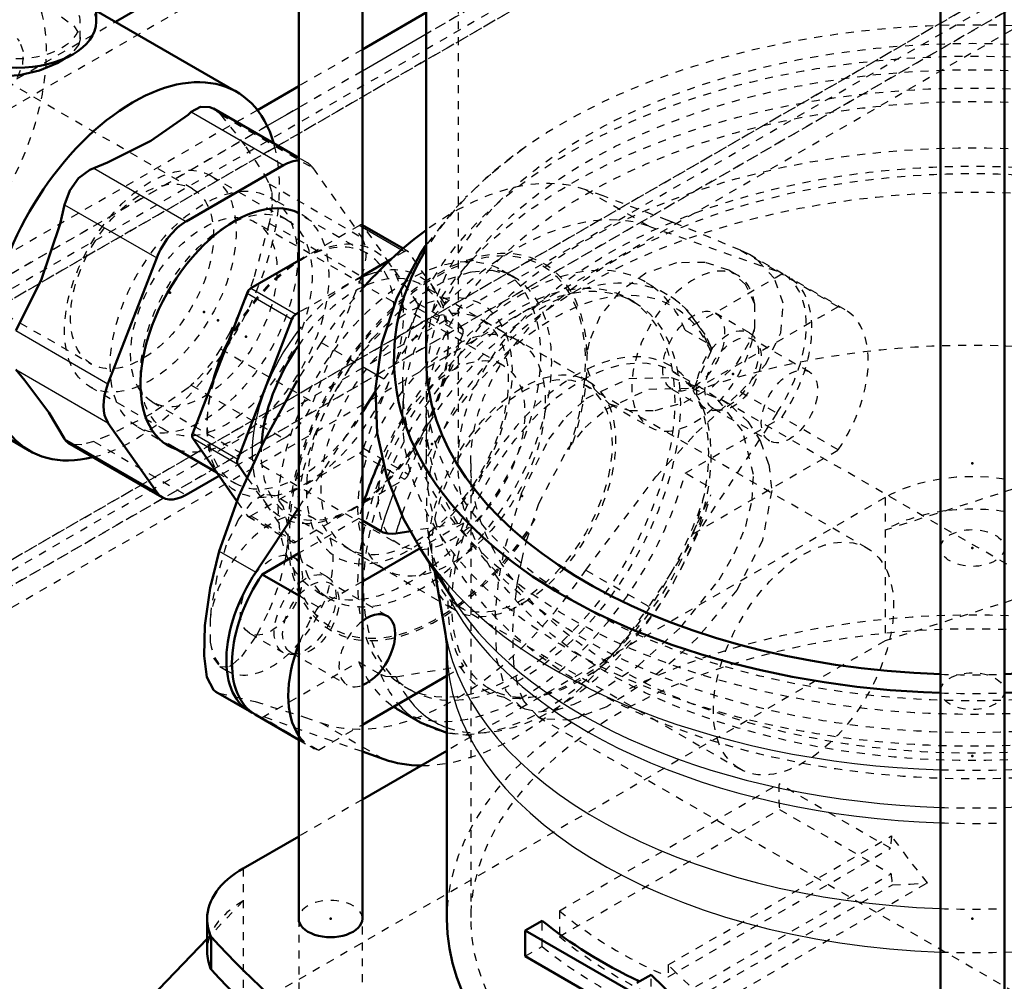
# Model space of a CAD drawing. Header units: millimetres. Extents: x -907 to 463, y -591 to 1160.
# Tile 8 of 60: x -608 to -484, y -310 to -189. Entities that reach past the tile are written whole.
import ezdxf

# ---------------------------------------------------------------- set-up
doc = ezdxf.new("R2010")
doc.units = ezdxf.units.MM
doc.linetypes.add('Dashed', pattern=[2, 1, -1])
for name, color, linetype, lineweight in [('2d ConnectionPoints', 7, 'Continuous', 50), ('AM_0', 7, 'Continuous', 50), ('AM_4', 3, 'Continuous', 25), ('AM_9', 6, 'Dashed', 25)]:
    doc.layers.add(name, color=color, linetype=linetype, lineweight=lineweight)

# ---------------------------------------------------------------- blocks, each defined once
blk = doc.blocks.new('17_Base_plate_2_15_1UG1041586_0_in_HSVP164161451021531101300230_6')
at = {"layer": 'AM_0'}
for p, q in [((-595.53, -189.51), (-572.51, -176.22)), ((-556.5, -188.35), (-564.51, -192.97)), ((-572.51, -197.59), (-577.7, -200.58))]:
    blk.add_line(p, q, dxfattribs=at)
at = {"layer": 'AM_4'}
for p, q in [((-556.5, -191.05), (-564.51, -195.68)), ((-572.51, -200.3), (-576.46, -202.58))]:
    blk.add_line(p, q, dxfattribs=at)
at = {"layer": 'AM_9'}
for p, q in [((97.35, 184.49), (-758.25, -309.43)), ((99.35, 184.3), (-756.25, -309.63)), ((96.52, 182.66), (-756.25, -309.63)), ((-1.77, 150), (-776.05, -296.98)), ((93.69, 148.37), (-761.91, -345.56)), ((-762.74, -347.39), (92.86, 146.54)), ((90.86, 146.73), (-761.91, -345.56)), ((96.52, 146.74), (-678.12, -300.46)), ((90.86, 143.47), (-764.74, -350.46)), ((-722.79, -328.95), (94.86, 143.07)), ((-88.56, 79.09), (-556.5, -191.05)), ((-413.83, -108.69), (-761.91, -309.63)), ((-644.27, -217.64), (-595.53, -189.51)), ((-564.51, -192.97), (-572.51, -197.59)), ((-564.51, -195.68), (-572.51, -200.3)), ((-577.7, -200.58), (-629.03, -230.21)), ((-576.46, -202.58), (-626.68, -231.57))]:
    blk.add_line(p, q, dxfattribs=at)
blk = doc.blocks.new('47_Ball_valve_UG1041622_011_5_0_in_HSVP164161451021531101300230_6')
at = {"layer": 'AM_0'}
for p, q in [((-597.94, -189.51), (-597.94, -181.34)), ((-580.3, -198.3), (-597.94, -188.12)), ((-572.51, -206.57), (-583.21, -200.39)), ((-586.66, -214.57), (-574.41, -207.5)), ((-596.46, -234.93), (-590.33, -219.14)), ((-635.57, -226.44), (-606.3, -243.33)), ((-590.33, -248.54), (-596.46, -239.83)), ((-601.46, -242.35), (-589.66, -249.17)), ((-582.51, -246.48), (-586.66, -248.87))]:
    blk.add_line(p, q, dxfattribs=at)
for points in [[(-601.09, -193.58), (-601.09, -193.59), (-602.83, -194.7), (-605.05, -195.61), (-607.58, -196.21), (-610.24, -196.36), (-612.68, -195.86), (-614.51, -194.76), (-615.61, -193.23), (-615.7, -193)], [(-586, -200.82), (-584.86, -200.19), (-583.68, -200.2), (-583.16, -200.43)], [(-598.24, -207.89), (-596.51, -207.18), (-591.08, -204.46), (-586.4, -201.16), (-586, -200.82)], [(-601.92, -212.46), (-601.26, -210.66), (-600.14, -209.14), (-598.72, -208.1), (-598.24, -207.89)], [(-608.04, -228.24), (-604.85, -221.92), (-602.48, -214.84), (-601.92, -212.46)], [(-601.92, -241.85), (-603.9, -238.52), (-606.89, -234.53), (-608.04, -233.14)], [(-601.41, -242.38), (-601.77, -242.08), (-601.92, -241.85)]]:
    blk.add_lwpolyline(points, dxfattribs=at)
for centre, major_axis, ratio, start_param, end_param in [((-607.94, -189.51), (10, 0), 0.577288, 3.141593, 6.283185), ((-593.3, -220.82), (13, 22.52), 0.577382, 5.776293, 9.93167), ((-574.41, -212.4), (3, 5.2), 0.577382, 0.321742, 0.785317), ((-580.53, -228.19), (8.37, 14.51), 0.577382, 0.041363, 3.263838), ((-586.66, -219.47), (3, 5.2), 0.577382, 0.785317, 1.832514), ((-592.78, -235.26), (3, 5.2), 0.577382, 1.832514, 2.879712), ((-586.66, -243.97), (3, 5.2), 0.577382, 2.879712, 3.92691)]:
    blk.add_ellipse(centre, major_axis=major_axis, ratio=ratio, start_param=start_param, end_param=end_param, dxfattribs=at)
at = {"layer": 'AM_4'}
for p, q in [((-586, -200.82), (-574.41, -207.5)), ((-598.24, -207.89), (-586.66, -214.57)), ((-601.92, -212.46), (-590.33, -219.14)), ((-608.04, -228.24), (-596.46, -234.93)), ((-608.04, -233.14), (-596.46, -239.83)), ((-601.92, -241.85), (-590.33, -248.54))]:
    blk.add_line(p, q, dxfattribs=at)
at = {"layer": 'AM_9'}
for p, q in [((-599.94, -191.65), (-599.94, -189.51)), ((-585.83, -210.46), (-617.34, -192.28)), ((-582.32, -201.14), (-570.74, -207.83)), ((-571.41, -207.21), (-572.51, -206.57)), ((-573.97, -214.37), (-583.52, -208.86)), ((-570.74, -207.83), (-564.61, -216.55)), ((-576.2, -209.86), (-564.61, -216.55)), ((-630.04, -214.27), (-598.53, -232.46)), ((-580.54, -214.51), (-581.6, -215.12)), ((-576.2, -214.76), (-564.61, -221.44)), ((-564.61, -221.44), (-570.74, -237.23)), ((-578.76, -223.32), (-579.13, -224.2)), ((-582.32, -230.54), (-570.74, -237.23)), ((-592.38, -233.8), (-592.38, -235.02)), ((-598.77, -235.27), (-589.22, -240.78)), ((-586, -235.11), (-574.41, -241.8)), ((-598.24, -242.18), (-586.66, -248.87)), ((-574.41, -241.8), (-582.51, -246.48))]:
    blk.add_line(p, q, dxfattribs=at)
for points in [[(-602.28, -188.9), (-600.76, -190.02), (-600.01, -191.17), (-599.94, -191.64)], [(-607.83, -196.5), (-607.17, -194.88), (-607.08, -193.29), (-607.57, -191.94), (-607.83, -191.6)], [(-599.94, -191.64), (-600.1, -192.37), (-601.09, -193.58)], [(-583.16, -200.43), (-582.61, -200.84), (-582.32, -201.14)], [(-582.32, -201.14), (-579.13, -205.18), (-576.76, -208.8), (-576.2, -209.86)], [(-576.2, -209.86), (-575.9, -210.92), (-575.86, -212.43), (-576.08, -214.2), (-576.2, -214.76)], [(-576.2, -214.76), (-578.18, -221.78), (-578.76, -223.32)], [(-579.13, -224.2), (-581.17, -228.5), (-582.32, -230.54)], [(-582.32, -230.54), (-583.35, -232.12), (-584.52, -233.61), (-585.67, -234.82), (-586, -235.11)], [(-586, -235.11), (-586.4, -235.45), (-590.94, -238.67), (-596.51, -241.48), (-598.24, -242.18)], [(-598.24, -242.18), (-599.75, -242.59), (-600.98, -242.56), (-601.41, -242.38)]]:
    blk.add_lwpolyline(points, dxfattribs=at)
for centre, major_axis, ratio, start_param, end_param in [((-622.57, -203.92), (13, 22.52), 0.577382, 3.141593, 6.915469), ((-607.94, -189.51), (10, 0), 0.577288, 0.785398, 3.141593), ((-607.94, -189.51), (8, 0), 0.577288, 0.785398, 3.141593), ((-607.94, -189.51), (10, 0), 0.577288, 0, 0.785398), ((-607.94, -189.51), (8, 0), 0.577288, 3.141593, 7.068583), ((-593.3, -220.82), (13, 22.52), 0.577382, 3.648485, 5.776293), ((-574.41, -212.4), (3, 5.2), 0.577382, 6.021305, 6.604927), ((-580.53, -228.19), (8.37, 14.51), 0.577382, 3.263838, 6.324548), ((-568.29, -221.12), (3, 5.2), 0.577382, 4.974107, 6.021305), ((-574.41, -236.9), (3, 5.2), 0.577382, 3.92691, 4.974107)]:
    blk.add_ellipse(centre, major_axis=major_axis, ratio=ratio, start_param=start_param, end_param=end_param, dxfattribs=at)
for centre, major_axis in [((-591.14, -222.06), (7.62, 13.21)), ((-592.18, -221.46), (6.35, 11)), ((-581.6, -227.57), (7.62, 13.21))]:
    blk.add_ellipse(centre, major_axis=major_axis, ratio=0.577382, dxfattribs=at)
blk = doc.blocks.new('48_Coupling_UG1051084_1_0_in_HSVP164161451021531101300230_6')
at = {"layer": 'AM_0'}
for p, q in [((-559.4, -217.95), (-564.48, -215.02)), ((-572.51, -219.47), (-578.51, -222.93)), ((-560.9, -219.3), (-564.51, -221.38)), ((-579, -223.54), (-585.82, -241.12)), ((-572.51, -226), (-572.86, -226.2)), ((-573.35, -226.81), (-580.16, -244.38)), ((-585.82, -241.77), (-580.26, -249.68)), ((-588.93, -242.53), (-582.79, -246.08)), ((-580.16, -245.04), (-578.98, -246.72))]:
    blk.add_line(p, q, dxfattribs=at)
for centre, major_axis, start_param, end_param in [((-564.88, -215.72), (-0.4, -0.693), 3.141593, 3.22735), ((-578.51, -223.59), (-0.4, -0.693), 3.92691, 4.974107), ((-565.47, -236.88), (8.31, 14.4), 0.674964, 0.703611), ((-572.86, -226.85), (-0.4, -0.693), 3.92691, 4.974107), ((-572.26, -232.96), (8.31, 14.4), 1.670485, 1.994544), ((-565.47, -236.88), (8.31, 14.4), 1.427454, 2.269403), ((-585.33, -241.16), (-0.4, -0.693), 4.974107, 6.021305), ((-579.67, -244.43), (-0.4, -0.693), 4.974107, 6.021305)]:
    blk.add_ellipse(centre, major_axis=major_axis, ratio=0.577382, start_param=start_param, end_param=end_param, dxfattribs=at)
at = {"layer": 'AM_4'}
for p, q in [((-564.51, -215.27), (-559.59, -218.12)), ((-579, -223.54), (-573.35, -226.81)), ((-578.51, -222.93), (-572.86, -226.2)), ((-585.82, -241.12), (-580.16, -244.38)), ((-585.82, -241.77), (-580.16, -245.04))]:
    blk.add_line(p, q, dxfattribs=at)
for start_param, end_param in [(0.49668, 0.661219), (1.338621, 2.356113)]:
    blk.add_ellipse((-566.04, -236.55), major_axis=(8.71, 15.09), ratio=0.577382, start_param=start_param, end_param=end_param, dxfattribs=at)
at = {"layer": 'AM_9'}
for p, q in [((-563.95, -218.56), (-576.11, -211.54)), ((-546.81, -232.64), (-577.92, -214.68)), ((-564.88, -215.06), (-572.51, -219.47)), ((-564.88, -215.06), (-564.51, -215.27)), ((-557.57, -224.81), (-564.39, -215.11)), ((-564.39, -215.11), (-558.73, -218.37)), ((-559.22, -218.33), (-560.9, -219.3)), ((-559.59, -218.12), (-559.22, -218.33)), ((-558.82, -218.29), (-559.4, -217.95)), ((-551.91, -228.07), (-558.73, -218.37)), ((-564.51, -221.38), (-572.51, -226)), ((-545, -229.5), (-557.16, -222.48)), ((-557.57, -224.81), (-551.91, -228.07)), ((-564.39, -243.03), (-557.57, -225.46)), ((-557.57, -225.46), (-551.91, -228.73)), ((-558.73, -246.3), (-551.91, -228.73)), ((-590.92, -237.2), (-559.81, -255.16)), ((-592.74, -240.34), (-588.93, -242.53)), ((-564.39, -243.03), (-558.73, -246.3)), ((-578.51, -251.51), (-564.88, -243.64)), ((-564.88, -243.64), (-559.22, -246.91)), ((-582.79, -246.08), (-580.57, -247.36)), ((-578.98, -246.72), (-573.35, -254.74)), ((-572.86, -254.78), (-559.22, -246.91)), ((-580.26, -249.68), (-579, -251.47)), ((-579, -251.47), (-573.35, -254.74)), ((-578.91, -251.55), (-573.26, -254.82)), ((-578.51, -251.51), (-572.86, -254.78)), ((-573.79, -251.28), (-561.62, -258.3))]:
    blk.add_line(p, q, dxfattribs=at)
for centre, major_axis in [((-584.42, -225.94), (8.31, 14.4)), ((-584.42, -225.94), (-6.5, -11.26)), ((-571.7, -233.29), (8.71, 15.09)), ((-553.31, -243.9), (8.31, 14.4)), ((-553.31, -243.9), (-6.5, -11.26))]:
    blk.add_ellipse(centre, major_axis=major_axis, ratio=0.577382, dxfattribs=at)
for centre, major_axis, start_param, end_param in [((-564.88, -215.72), (-0.4, -0.693), 3.22735, 3.92691), ((-564.88, -215.72), (-0.4, -0.693), 2.879712, 3.141593), ((-572.26, -232.96), (8.31, 14.4), 5.542409, 7.95367), ((-559.22, -218.98), (-0.4, -0.693), 2.879712, 3.92691), ((-566.04, -236.55), (8.71, 15.09), 2.356113, 6.779865), ((-565.47, -236.88), (8.31, 14.4), 2.269403, 6.958149), ((-566.04, -236.55), (8.71, 15.09), 0.661219, 1.338621), ((-565.47, -236.88), (8.31, 14.4), 0.703611, 1.427454), ((-558.06, -225.42), (-0.4, -0.693), 1.832514, 2.879712), ((-552.4, -228.68), (-0.4, -0.693), 1.832514, 2.879712), ((-572.26, -232.96), (8.31, 14.4), 1.994544, 4.885941), ((-564.88, -242.99), (-0.4, -0.693), 0.785317, 1.832514), ((-559.22, -246.25), (-0.4, -0.693), 0.785317, 1.832514), ((-578.51, -250.86), (-0.4, -0.693), 6.021305, 7.068502), ((-572.86, -254.13), (-0.4, -0.693), 6.021305, 7.068502)]:
    blk.add_ellipse(centre, major_axis=major_axis, ratio=0.577382, start_param=start_param, end_param=end_param, dxfattribs=at)
blk = doc.blocks.new('62_Stud_431251_1_0_in_HSVP164161451021531101300230_6')
at = {"layer": 'AM_0'}
for p, q in [((-491.9, -20.14), (-491.9, -348.61)), ((-483.9, -348.61), (-483.9, -20.14))]:
    blk.add_line(p, q, dxfattribs=at)
blk = doc.blocks.new('63_Stud_431251_2_0_in_HSVP164161451021531101300230_6')
at = {"layer": 'AM_0'}
for p, q in [((-572.51, 22.95), (-572.51, -302.07)), ((-564.51, -302.07), (-564.51, 15.22))]:
    blk.add_line(p, q, dxfattribs=at)
blk.add_ellipse((-568.51, -302.07), major_axis=(-4, 0), ratio=0.577288, start_param=0, end_param=3.141593, dxfattribs=at)
at = {"layer": 'AM_9'}
blk.add_ellipse((-568.51, -302.07), major_axis=(-4, 0), ratio=0.577288, start_param=3.141593, end_param=6.283185, dxfattribs=at)
blk = doc.blocks.new('64_Stud_431251_3_0_in_HSVP164161451021531101300230_6')
at = {"layer": 'AM_9'}
blk.add_ellipse((-487.9, -255.54), major_axis=(-4, 0), ratio=0.577288, dxfattribs=at)
blk = doc.blocks.new('66_2463618060046G1_0_in_HSVP164161451021531101300230_6')
at = {"layer": 'AM_0'}
for p, q in [((-553.9, -280.99), (-564.51, -287.11)), ((-572.51, -291.73), (-579.47, -295.75)), ((-584.01, -302.07), (-584.01, -306.16)), ((-584.01, -304.57), (-597.84, -318.99)), ((-583.49, -304.39), (-583.49, -308.47))]:
    blk.add_line(p, q, dxfattribs=at)
for centre, major_axis, start_param, end_param in [((-568.51, -302.07), (15.5, 0), 2.356194, 3.141593), ((-568.51, -302.07), (15.5, 0), 3.141593, 3.403392), ((-568.51, -302.07), (-4, 0), 6.283185, 9.424778), ((-386.3, -243.42), (223.68, 0), 3.633317, 4.220664), ((-568.51, -306.16), (15.5, 0), 3.141593, 3.403392), ((-386.3, -247.5), (223.68, 0), 3.633317, 4.220664)]:
    blk.add_ellipse(centre, major_axis=major_axis, ratio=0.577288, start_param=start_param, end_param=end_param, dxfattribs=at)
at = {"layer": 'AM_9'}
for p, q in [((-465.67, -242.69), (-498.86, -253.29)), ((-498.86, -249.21), (-553.9, -280.99)), ((-498.86, -249.21), (-498.86, -267.18)), ((-465.67, -256.58), (-498.86, -267.18)), ((-498.86, -267.18), (-579.47, -313.71)), ((-564.51, -287.11), (-572.51, -291.73)), ((-579.47, -295.75), (-579.47, -313.71)), ((-579.47, -299.83), (-584.01, -304.57)), ((-572.51, -302.07), (-572.51, -320.04)), ((-564.51, -320.04), (-564.51, -302.07))]:
    blk.add_line(p, q, dxfattribs=at)
for centre, major_axis, start_param, end_param in [((-487.9, -255.54), (15.5, 0), 1.308997, 2.356194), ((-487.9, -259.62), (15.5, 0), 1.795983, 2.356194), ((-487.9, -259.62), (15.5, 0), 1.308997, 1.795983), ((-568.51, -306.16), (15.5, 0), 2.356194, 2.916406), ((-568.51, -302.07), (-4, 0), 3.141593, 6.283185), ((-568.51, -306.16), (15.5, 0), 2.916406, 3.141593)]:
    blk.add_ellipse(centre, major_axis=major_axis, ratio=0.577288, start_param=start_param, end_param=end_param, dxfattribs=at)
for centre in [(-487.9, -255.54), (-487.9, -273.5)]:
    blk.add_ellipse(centre, major_axis=(-4, 0), ratio=0.577288, dxfattribs=at)
blk = doc.blocks.new('74_Movitec_B_Pump_Mantal_137_2354_1_0_in_HSVP164161451021531101300230_6')
at = {"layer": 'AM_0'}
blk.add_line((-556.5, 8.81), (-556.5, -231.85), dxfattribs=at)
at = {"layer": 'AM_9'}
for p, q in [((-552.5, 44.55), (-552.5, -244.92)), ((-556.5, -231.85), (-556.5, -244.92))]:
    blk.add_line(p, q, dxfattribs=at)
for major_axis in [(-68.6, 0), (-64.6, 0)]:
    blk.add_ellipse((-487.9, -244.92), major_axis=major_axis, ratio=0.577288, dxfattribs=at)
blk = doc.blocks.new('75_Oval_flangeG_1___33_25_1_0_in_HSVP164161451021531101300230_6')
at = {"layer": 'AM_0'}
for p, q in [((-564.51, -238.42), (-562.85, -235.91)), ((-577.9, -258.58), (-572.51, -250.47)), ((-582.93, -273.58), (-578.7, -276.03)), ((-561.8, -282.05), (-564.51, -281.1))]:
    blk.add_line(p, q, dxfattribs=at)
for points in [[(-572.7, -234.53), (-576.99, -242.33), (-580.03, -249.02), (-582.49, -255.92)], [(-582.49, -255.92), (-583.64, -260.57), (-584.3, -265.27), (-584.4, -269.09), (-584.03, -271.77), (-583.22, -273.36), (-582.92, -273.59)]]:
    blk.add_lwpolyline(points, dxfattribs=at)
for centre, major_axis, start_param, end_param in [((-553.08, -244.04), (-18.75, -32.48), 4.056558, 4.358953), ((-571.7, -263.9), (7, 12.12), 1.462585, 3.192118), ((-545.18, -248.6), (18.75, 32.48), 3.249641, 3.46074)]:
    blk.add_ellipse(centre, major_axis=major_axis, ratio=0.577382, start_param=start_param, end_param=end_param, dxfattribs=at)
at = {"layer": 'AM_4'}
for p, q in [((-564.51, -232.76), (-562.63, -233.85)), ((-582.49, -255.92), (-577.9, -258.58))]:
    blk.add_line(p, q, dxfattribs=at)
at = {"layer": 'AM_9'}
for p, q in [((-536.46, -210.58), (-528.56, -215.14)), ((-517.05, -218.15), (-525.2, -214.81)), ((-528.56, -215.14), (-512.46, -220.8)), ((-515.89, -218.72), (-517.05, -218.15)), ((-517.05, -218.15), (-512.46, -220.8)), ((-511.66, -221.16), (-515.9, -218.72)), ((-545.56, -221.5), (-546.98, -220.68)), ((-517.41, -221.31), (-518.4, -220.74)), ((-530.41, -224.65), (-531.12, -224.24)), ((-515.91, -228.53), (-520.16, -226.08)), ((-536.16, -234.61), (-549.62, -226.83)), ((-569.69, -229.77), (-572.7, -234.53)), ((-569.69, -229.77), (-564.51, -232.76)), ((-562.85, -235.91), (-561.8, -234.33)), ((-562.63, -233.85), (-561.8, -234.33)), ((-525.66, -235.6), (-521.41, -238.05)), ((-517.05, -235.96), (-512.46, -238.62)), ((-572.51, -250.47), (-564.51, -238.42)), ((-533.47, -237.44), (-528.41, -240.37)), ((-512.46, -238.62), (-528.56, -262.87)), ((-570.44, -251.93), (-575.51, -249)), ((-566.25, -255.63), (-552.78, -263.4)), ((-568.95, -259.14), (-573.19, -256.69)), ((-536.46, -258.31), (-528.56, -262.87)), ((-570.25, -261), (-568.84, -261.81)), ((-578.69, -266.22), (-574.45, -268.67)), ((-582.43, -270.41), (-581.44, -270.98)), ((-581.15, -270.37), (-580.76, -270.14)), ((-559.24, -272.95), (-558.53, -273.36)), ((-582.49, -273.74), (-577.9, -276.39)), ((-564.51, -281.1), (-577.9, -276.39)), ((-569.69, -277.49), (-561.8, -282.05))]:
    blk.add_line(p, q, dxfattribs=at)
for points in [[(-525.2, -214.81), (-526.15, -214.43), (-534.29, -211.36), (-536.46, -210.58)], [(-517.05, -235.96), (-513.87, -232.49), (-511.95, -228.52), (-511.67, -224.81), (-512.77, -221.7), (-515.07, -219.25), (-515.89, -218.72)], [(-518.39, -220.74), (-518.5, -220.68), (-521.45, -219.7), (-525.08, -219.76), (-528.91, -221.05), (-532.28, -223.44), (-534.7, -226.48), (-536.04, -229.69), (-536.29, -231.02)], [(-572.56, -249.17), (-571.91, -245.75), (-570.54, -241.43), (-568.58, -237.11), (-566.12, -232.98), (-563.25, -229.24), (-560.12, -226.05), (-556.89, -223.54), (-553.73, -221.8), (-550.81, -220.87), (-548.27, -220.69), (-546.16, -221.2), (-545.29, -221.67)], [(-515.23, -224.94), (-516.4, -222.46), (-518.39, -220.74)], [(-533.48, -237.44), (-530.98, -238.29), (-527.74, -238.28), (-524.1, -237.27), (-520.46, -235.24), (-517.43, -232.36), (-515.59, -229.13), (-515.23, -227.88)], [(-536.29, -233.05), (-535.42, -235.57), (-533.6, -237.36), (-533.48, -237.44)], [(-536.46, -258.31), (-527.66, -246.62), (-522.58, -241.1), (-517.05, -235.96)], [(-575.51, -249), (-576.84, -248.82), (-578.43, -249.78), (-580.08, -251.94), (-581.6, -255.2), (-582.79, -259.14), (-583.48, -263.03), (-583.61, -264.41)], [(-573.87, -252.71), (-574.4, -250.39), (-575.45, -249.04), (-575.51, -249)], [(-574.21, -257.2), (-574.02, -256.13), (-573.87, -254.75)], [(-568.94, -261.76), (-569.84, -261.08), (-571.24, -259.31), (-572.21, -256.92), (-572.59, -255.15)], [(-577.73, -266.41), (-576.16, -263.31), (-574.82, -259.65), (-574.21, -257.2)], [(-580.76, -270.14), (-579.65, -269.14), (-577.87, -266.66), (-577.73, -266.41)], [(-583.61, -267.36), (-583.18, -269.41), (-582.42, -270.41)], [(-582.42, -270.41), (-582.38, -270.44), (-581.2, -270.4), (-581.15, -270.37)], [(-582.49, -273.74), (-577.97, -274.81), (-571.76, -276.78), (-569.69, -277.49)]]:
    blk.add_lwpolyline(points, dxfattribs=at)
for centre, major_axis, start_param, end_param in [((-553.08, -244.04), (-18.75, -32.48), 3.249641, 4.056558), ((-545.18, -248.6), (18.75, 32.48), 0.108048, 1.462585), ((-555.08, -242.88), (13.3, 23.04), 5.544566, 8.592438), ((-555.08, -242.88), (13.14, 22.76), 5.0215, 10.929971), ((-522.91, -230.84), (5.5, 9.53), 5.662215, 11.616382), ((-557.2, -241.66), (11.64, 20.16), 3.130364, 6.511604), ((-518.66, -233.29), (7, 12.12), 4.604178, 6.391234), ((-558.61, -240.84), (9.14, 15.84), 1.538476, 7.746432), ((-553.08, -244.04), (-18.75, -32.48), 4.358953, 4.604178), ((-549.42, -246.15), (-24.19, -41.9), -3.964312, -3.889832), ((-528.56, -227.57), (-5.5, -9.53), -0.898998, -0.67196), ((-555.08, -242.88), (13.3, 23.04), 5.056723, 5.450846), ((-575.94, -261.45), (5.5, 9.53), 2.520622, 8.47479), ((-555.08, -242.88), (13.3, 23.04), 2.402974, 4.617236), ((-581.6, -258.19), (-5.5, -9.53), -4.040591, -3.813553), ((-553.08, -244.04), (-18.75, -32.48), 0.108048, 1.462585), ((-545.18, -248.6), (18.75, 32.48), 3.46074, 4.604178), ((-549.42, -246.15), (-24.19, -41.9), -0.822719, -0.748239), ((-571.7, -263.9), (7, 12.12), 3.192118, 3.249641)]:
    blk.add_ellipse(centre, major_axis=major_axis, ratio=0.577382, start_param=start_param, end_param=end_param, dxfattribs=at)
for centre, major_axis in [((-558.61, -240.84), (11.64, 20.16)), ((-545.18, -248.6), (14.06, 24.36)), ((-544.47, -249), (14.06, 24.36)), ((-557.94, -241.23), (8.31, 14.4)), ((-522.91, -230.84), (2.75, 4.76)), ((-518.66, -233.29), (2.75, 4.76)), ((-544.47, -249), (8.31, 14.4)), ((-575.94, -261.45), (-2.75, -4.76)), ((-571.7, -263.9), (2.75, 4.76))]:
    blk.add_ellipse(centre, major_axis=major_axis, ratio=0.577382, dxfattribs=at)
blk = doc.blocks.new('77_PUMP_CASING__103618060030_O_1_0_in_HSVP164161451021531101300230_6')
at = {"layer": 'AM_0'}
for p, q in [((-562.21, -253.44), (-564.51, -252.11)), ((-558.43, -253.43), (-560.3, -253.72)), ((-557.18, -255.52), (-564.51, -259.76)), ((-557.16, -255.73), (-553.01, -262.12)), ((-572.51, -256.21), (-577.11, -258.87)), ((-555.47, -258.33), (-554.07, -266.33)), ((-572.51, -261.52), (-577.11, -258.87)), ((-553.9, -268.22), (-553.9, -302.07)), ((-564.51, -277.72), (-553.9, -271.6)), ((-577.99, -276.44), (-572.51, -279.6)), ((-559.97, -275.85), (-557.22, -277.44)), ((-544.05, -303.54), (-541.93, -302.32)), ((-544.05, -303.54), (-544.05, -306.77)), ((-530.05, -311.62), (-544.05, -303.54)), ((-544.05, -306.77), (-530.05, -314.86)), ((-530.05, -310.13), (-528.25, -309.09))]:
    blk.add_line(p, q, dxfattribs=at)
for points in [[(-556.57, -217.62), (-557.26, -218.65), (-560.19, -224.16), (-562.06, -229.83), (-562.86, -235.51), (-562.65, -241.12), (-561.46, -246.6), (-559.35, -251.88), (-557.13, -255.77)], [(-562.21, -253.44), (-561.9, -253.59), (-561.32, -253.73), (-560.68, -253.76), (-560.3, -253.72)], [(-554.07, -266.33), (-553.92, -267.65), (-553.9, -268.22)], [(-557.67, -277.17), (-557.06, -277.53), (-553.91, -278.74)], [(-528.25, -309.09), (-523.55, -313.68), (-522.74, -314.41)]]:
    blk.add_lwpolyline(points, dxfattribs=at)
for centre, major_axis, ratio, start_param, end_param in [((-487.9, -231.85), (-72.65, 0), 0.577288, 5.947708, 7.798895), ((-487.9, -231.85), (-72.65, 0), 0.577288, 1.625883, 3.47707), ((-487.9, -231.85), (-68.6, 0), 0.577288, 6.283185, 7.79564), ((-487.9, -231.85), (-68.6, 0), 0.577288, 1.629138, 3.141593), ((-544.47, -249), (-15.5, -26.85), 0.577382, 4.867794, 5.080674), ((-570.99, -264.31), (-7, -12.12), 0.577382, 4.593856, 6.283185), ((-563.92, -268.39), (-2.5, -4.33), 0.577382, 0.615878, 4.096348), ((-563.92, -268.39), (-7, -12.12), 0.577382, 4.978769, 6.016643), ((-544.47, -249), (-15.5, -26.85), 0.577382, 6.241883, 6.283185), ((-541.72, -250.59), (-15.5, -26.85), 0.577382, 6.257443, 6.283185), ((-487.9, -302.07), (-66, 0), 0.577288, 0, 1.510153), ((-487.9, -280.44), (66, 0), 0.577288, 3.753393, 4.026689)]:
    blk.add_ellipse(centre, major_axis=major_axis, ratio=ratio, start_param=start_param, end_param=end_param, dxfattribs=at)
at = {"layer": 'AM_4'}
for centre, major_axis, ratio, start_param, end_param in [((-541.72, -250.59), (-15.5, -26.85), 0.577382, -1.315043, -1.148221), ((-540.52, -251.29), (-15.03, -26.03), 0.577382, -1.245707, -1.160117), ((-487.9, -240.74), (-73.96, 0), 0.577288, 0.359355, 1.516685), ((-487.9, -240.74), (-73.96, 0), 0.577288, 1.624908, 2.757801), ((-487.9, -250.51), (-68.58, 0), 0.577288, 0.293132, 1.51244), ((-487.9, -248.03), (-69.53, 0), 0.577288, 0.35859, 1.513232), ((-487.9, -248.03), (-69.53, 0), 0.577288, 1.62836, 2.783003), ((-487.9, -262.47), (-66.5, 0), 0.577288, 0.10079, 1.510609), ((-487.9, -268.22), (-66, 0), 0.577288, 0.000286, 1.510153), ((-540.52, -251.29), (-15.03, -26.03), 0.577382, 6.036033, 6.387472), ((-541.72, -250.59), (-15.5, -26.85), 0.577382, 6.082293, 6.257443), ((-487.9, -268.22), (-66, 0), 0.577288, 1.63144, 2.11032)]:
    blk.add_ellipse(centre, major_axis=major_axis, ratio=ratio, start_param=start_param, end_param=end_param, dxfattribs=at)
at = {"layer": 'AM_9'}
for p, q in [((-511.83, -221.18), (-523.98, -228.19)), ((-504.76, -225.26), (-511.83, -221.18)), ((-526.22, -223.75), (-528.97, -222.16)), ((-503.89, -225.65), (-510.96, -221.57)), ((-525.21, -224.4), (-525.77, -224.02)), ((-504.76, -225.26), (-522.98, -235.78)), ((-523.98, -228.19), (-521.23, -229.78)), ((-508.38, -233.45), (-515.46, -229.37)), ((-520.74, -230.88), (-522.7, -235.01)), ((-520.75, -230.25), (-520.8, -230.16)), ((-520.58, -230.67), (-520.79, -230.15)), ((-556.5, -231.85), (-556.5, -235.12)), ((-521.63, -235.63), (-525.51, -233.39)), ((-559.45, -235.12), (-559.45, -239.12)), ((-501.12, -255.56), (-536.47, -235.15)), ((-522.7, -235.01), (-522.95, -235.52)), ((-433.37, -286.58), (-519.43, -236.9)), ((-520.46, -238.03), (-513.38, -242.11)), ((-556.5, -239.12), (-556.5, -244.92)), ((-523.98, -246.16), (-511.83, -239.14)), ((-504.76, -243.23), (-511.83, -239.14)), ((-522.98, -253.75), (-504.76, -243.23)), ((-550.9, -244.92), (-550.9, -302.07)), ((-521.23, -247.74), (-523.98, -246.16)), ((-522.43, -252.43), (-520.74, -248.85)), ((-564.97, -251.85), (-572.51, -256.21)), ((-564.51, -252.11), (-564.97, -251.85)), ((-552.27, -252.45), (-558.43, -253.43)), ((-551.82, -252.43), (-557.18, -255.52)), ((-522.95, -253.49), (-522.43, -252.43)), ((-556.14, -254.49), (-555.47, -258.33)), ((-555.83, -255.89), (-556.12, -254.62)), ((-564.51, -259.76), (-570.04, -262.95)), ((-561.42, -264.06), (-568.49, -259.98)), ((-545.15, -260.69), (-545.02, -259.86)), ((-570.04, -262.95), (-572.51, -261.52)), ((-552.47, -262.86), (-517.12, -283.27)), ((-573.49, -268.64), (-566.42, -272.72)), ((-577.11, -276.83), (-564.97, -269.82)), ((-564.97, -269.82), (-562.21, -271.41)), ((-560.3, -271.69), (-552.27, -270.41)), ((-553.9, -271.6), (-551.82, -270.39)), ((-548.51, -273.23), (-544.64, -275.47)), ((-570.04, -280.91), (-577.11, -276.83)), ((-542.45, -276.73), (-456.36, -326.43)), ((-570.04, -280.91), (-564.51, -277.72)), ((-572.51, -279.6), (-570.92, -280.52)), ((-539.78, -301.07), (-512.19, -285.15)), ((-498.19, -293.23), (-512.19, -285.15)), ((-539.78, -304.31), (-512.13, -288.35)), ((-512.13, -288.35), (-498.13, -296.43)), ((-526.11, -307.86), (-498.06, -291.66)), ((-526.11, -309.35), (-498.19, -293.23)), ((-526.11, -312.59), (-498.13, -296.43)), ((-526.11, -314.08), (-497.94, -297.82)), ((-520.56, -313.15), (-493.56, -297.56)), ((-539.78, -301.07), (-539.78, -304.31)), ((-541.93, -305.55), (-541.93, -302.32)), ((-544.05, -306.77), (-541.93, -305.55)), ((-526.11, -307.86), (-526.11, -309.35)), ((-528.25, -310.59), (-528.25, -309.09))]:
    blk.add_line(p, q, dxfattribs=at)
for points in [[(-544.29, -205.4), (-548.39, -208.61), (-551.56, -211.57)], [(-552.06, -212.09), (-553.29, -213.43), (-556.57, -217.62)], [(-520.79, -230.15), (-521.45, -228.76), (-523.62, -225.78), (-525.21, -224.4)], [(-520.8, -230.16), (-520.92, -230.02), (-521.23, -229.78)], [(-520.74, -230.88), (-520.68, -230.67), (-520.75, -230.25)], [(-544.53, -248.65), (-541.08, -241.88), (-538.93, -239.09), (-536.39, -236.76), (-531.04, -234.25), (-525.73, -234.14), (-521.81, -235.53)], [(-544.63, -275.47), (-544.1, -275.73), (-542.38, -276.09), (-540.26, -275.88), (-537.93, -275.15), (-535.27, -273.89), (-529.85, -270.29), (-524.51, -265.48), (-519.71, -259.54), (-517.81, -256.28), (-516.37, -252.83), (-515.58, -249.58), (-515.4, -246.31), (-516.77, -240.84), (-520.1, -236.68), (-521.81, -235.53)], [(-543.9, -254.62), (-542.36, -249.97), (-538.77, -243.17), (-536.53, -240.42), (-533.92, -238.12), (-528.54, -235.6), (-523.16, -235.49), (-519.43, -236.9)], [(-519.43, -236.9), (-518.2, -237.72), (-516.13, -239.68), (-514.5, -242.18), (-513.48, -245.05), (-513.11, -248.33)], [(-513.11, -248.33), (-514.28, -254.61), (-517.5, -260.83), (-522.4, -266.78), (-525.24, -269.47), (-528.26, -271.93), (-533.81, -275.46), (-538.36, -277.16), (-541.87, -277.01), (-542.43, -276.74)], [(-544.53, -248.65), (-546.8, -256.1), (-547.46, -259.78), (-547.83, -263.41), (-547.7, -269.35), (-546.5, -273.45), (-544.63, -275.47)], [(-545.02, -259.86), (-544.51, -257.13), (-543.9, -254.62)], [(-522.98, -253.75), (-522.99, -253.61), (-522.95, -253.49)], [(-555.24, -257.74), (-555.74, -256.24), (-555.83, -255.89)], [(-553, -262.13), (-554.36, -259.77), (-555.24, -257.74)], [(-545.63, -266.06), (-545.51, -263.94), (-545.15, -260.69)], [(-542.43, -276.74), (-544.3, -274.69), (-545.05, -272.69), (-545.5, -270.08), (-545.63, -266.06)], [(-552.27, -270.41), (-552.1, -270.39), (-551.82, -270.39)], [(-560.3, -271.69), (-560.86, -271.73), (-561.56, -271.65), (-562.13, -271.45), (-562.21, -271.41)], [(-553.91, -278.74), (-553.87, -278.74), (-550.89, -279.07)], [(-493.56, -297.56), (-495.98, -294.49), (-498.06, -291.66)], [(-497.94, -297.82), (-495.71, -297.72), (-493.56, -297.56)], [(-520.56, -313.15), (-525.13, -308.85), (-526.11, -307.86)]]:
    blk.add_lwpolyline(points, dxfattribs=at)
for centre, major_axis, ratio, start_param, end_param in [((-487.9, -231.85), (-72.65, 0), 0.577288, 3.47707, 5.947708), ((-487.9, -231.85), (-68.6, 0), 0.577288, 3.141593, 6.283185), ((-487.9, -250.51), (-68.58, 0), 0.577288, 2.935162, 6.4148), ((-544.47, -249), (-15.5, -26.85), 0.577382, 2.718855, 4.867794), ((-541.72, -250.59), (-15.5, -26.85), 0.577382, 2.718855, 4.968142), ((-517.96, -233.7), (-7, -12.12), 0.577382, 1.452263, 3.259963), ((-540.52, -251.29), (-15.03, -26.03), 0.577382, 2.73075, 5.037478), ((-510.88, -237.78), (-7, -12.12), 0.577382, 1.452263, 3.259963), ((-487.9, -268.22), (-66, 0), 0.577288, 3.142327, 5.251913), ((-537.61, -252.97), (-11.73, -20.33), 0.577382, 2.843913, 5.009906), ((-537.4, -253.09), (-11.58, -20.06), 0.577382, 1.861376, 2.85085), ((-544.47, -249), (-15.5, -26.85), 0.577382, 6.283185, 8.276557), ((-541.72, -250.59), (-15.5, -26.85), 0.577382, 0, 1.993372), ((-540.52, -251.29), (-15.03, -26.03), 0.577382, 0.104286, 1.981476), ((-544.47, -249), (-15.5, -26.85), 0.577382, -1.202512, -1.148221), ((-537.4, -253.09), (-11.58, -20.06), 0.577382, 5.002969, 5.992443), ((-537.61, -252.97), (-11.73, -20.33), 0.577382, 5.985506, 8.151499), ((-487.9, -302.07), (-63, 0), 0.577288, 2.570082, 8.580755), ((-487.9, -302.07), (-66, 0), 0.577288, 1.84486, 5.42353), ((-563.92, -268.39), (-7, -12.12), 0.577382, 4.593856, 4.978769), ((-563.92, -268.39), (-2.5, -4.33), 0.577382, 4.096348, 6.899063), ((-544.47, -249), (-15.5, -26.85), 0.577382, 5.860447, 6.241883), ((-541.72, -250.59), (-15.5, -26.85), 0.577382, 5.860447, 6.082293), ((-540.52, -251.29), (-15.03, -26.03), 0.577382, -0.410842, -0.247152), ((-487.9, -231.85), (-68.6, 0), 0.577288, 1.512454, 1.629138), ((-487.9, -231.85), (-72.65, 0), 0.577288, 1.51571, 1.625883), ((-570.99, -264.31), (-7, -12.12), 0.577382, 6.283185, 6.401556), ((-487.9, -302.07), (-66, 0), 0.577288, 5.542854, 6.283185), ((-563.92, -268.39), (-7, -12.12), 0.577382, 6.016643, 6.401556), ((-487.9, -240.74), (-73.96, 0), 0.577288, 1.516685, 1.624908), ((-495.96, -277.01), (-11.5, -19.92), 0.577382, -0.850743, -0.678318), ((-487.9, -248.03), (-69.53, 0), 0.577288, 1.513232, 1.62836), ((-487.9, -250.51), (-68.58, 0), 0.577288, 1.51244, 1.629153), ((-481.96, -285.09), (-11.5, -19.92), 0.577382, -0.930795, -0.850743), ((-481.96, -285.09), (-11.5, -19.92), 0.577382, -0.678318, -0.597836), ((-487.9, -280.44), (-63, 0), 0.577288, 0.603443, 0.91913), ((-487.9, -262.47), (-66.5, 0), 0.577288, 1.510609, 1.630984), ((-487.9, -283.67), (63, 0), 0.577288, 3.745036, 4.060722), ((-487.9, -283.67), (-66, 0), 0.577288, 0.6118, 0.913017), ((-487.9, -268.22), (-66, 0), 0.577288, 1.510153, 1.63144)]:
    blk.add_ellipse(centre, major_axis=major_axis, ratio=ratio, start_param=start_param, end_param=end_param, dxfattribs=at)
for centre, major_axis, ratio in [((-487.9, -235.12), (-71.55, 0), 0.577288), ((-487.9, -235.12), (-68.6, 0), 0.577288), ((-487.9, -239.12), (-71.55, 0), 0.577288), ((-487.9, -239.12), (-68.6, 0), 0.577288), ((-487.9, -244.92), (-68.6, 0), 0.577288), ((-487.9, -244.92), (-63, 0), 0.577288), ((-517.96, -233.7), (-2.5, -4.33), 0.577382), ((-537.01, -253.31), (-11.5, -19.92), 0.577382), ((-544.47, -249), (-8, -13.86), 0.577382), ((-510.88, -237.78), (-2.5, -4.33), 0.577382), ((-509.12, -269.41), (-8, -13.86), 0.577382), ((-570.99, -264.31), (-2.5, -4.33), 0.577382)]:
    blk.add_ellipse(centre, major_axis=major_axis, ratio=ratio, dxfattribs=at)

msp = doc.modelspace()

# ---------------------------------------------------------------- linework, layer by layer
at = {"layer": '2d ConnectionPoints'}
for p in [(-588.67, -223.49), (-584.42, -225.94), (-582.66, -226.96), (-580.53, -228.19), (-579.12, -229), (-517.96, -233.7), (-544.47, -235.43), (-558.61, -240.84), (-558.61, -240.84), (-558.61, -240.84), (-556.49, -242.07), (-555.79, -242.47), (-487.9, -244.92), (-487.9, -244.92), (-544.47, -249), (-544.47, -249), (-487.9, -255.54), (-487.9, -255.54), (-544.47, -262.58), (-570.99, -264.31), (-487.9, -281.66), (-568.51, -302.07), (-568.51, -302.07), (-487.9, -302.07), (-487.9, -302.07)]:
    msp.add_point(p, dxfattribs=at)

# ---------------------------------------------------------------- block references
for name in ['17_Base_plate_2_15_1UG1041586_0_in_HSVP164161451021531101300230_6', '64_Stud_431251_3_0_in_HSVP164161451021531101300230_6', '74_Movitec_B_Pump_Mantal_137_2354_1_0_in_HSVP164161451021531101300230_6', '63_Stud_431251_2_0_in_HSVP164161451021531101300230_6', '62_Stud_431251_1_0_in_HSVP164161451021531101300230_6', '47_Ball_valve_UG1041622_011_5_0_in_HSVP164161451021531101300230_6', '77_PUMP_CASING__103618060030_O_1_0_in_HSVP164161451021531101300230_6', '48_Coupling_UG1051084_1_0_in_HSVP164161451021531101300230_6', '75_Oval_flangeG_1___33_25_1_0_in_HSVP164161451021531101300230_6', '66_2463618060046G1_0_in_HSVP164161451021531101300230_6']:
    msp.add_blockref(name, (0, 0))

doc.saveas('drawing.dxf')
